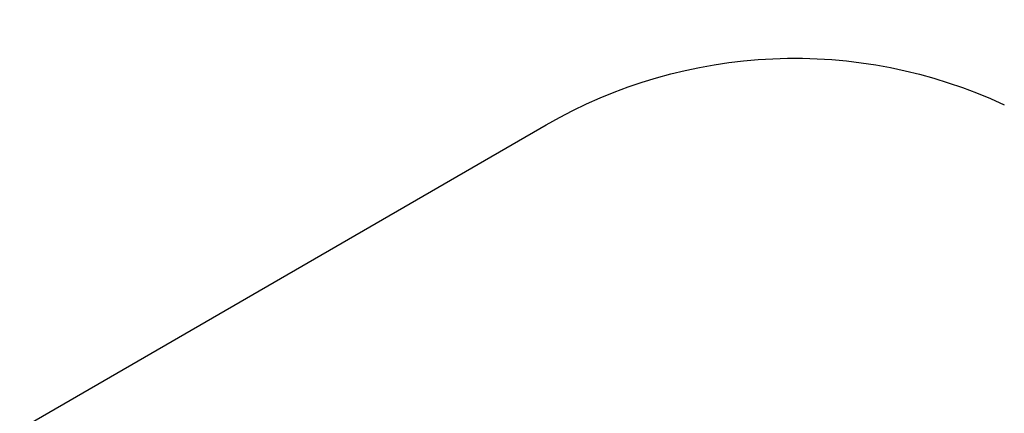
# Model space of a CAD drawing. Extents: x 12963 to 14406, y -2067 to -815.
# Tile 29 of 68: x 13685.8 to 13691.75, y -1579.08 to -1576.7. Entities that reach past the tile are written whole.
import ezdxf

# ---------------------------------------------------------------- set-up
doc = ezdxf.new("R2010")
doc.units = 0
doc.layers.get('0').update_dxf_attribs({"linetype": 'CONTINUOUS'})
doc.layers.add('COLOR', color=7, linetype='CONTINUOUS')

msp = doc.modelspace()

# ---------------------------------------------------------------- linework, layer by layer
for p, q in [((13691.75213756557, -1577.216808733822, 261.0844421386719), (13691.75213756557, -1577.216808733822, 258.0844421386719)), ((13649.11095906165, -1600.358134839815, 258.0844421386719), (13688.98390411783, -1577.337479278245, 258.0844421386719)), ((13649.11095906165, -1600.358134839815, 261.0844421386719), (13688.98390411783, -1577.337479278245, 261.0844421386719)), ((13649.11095906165, -1600.358134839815, 259.5844421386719), (13688.98390411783, -1577.337479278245, 259.5844421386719)), ((13688.98390411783, -1577.337479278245, 261.0844421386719), (13688.98390411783, -1577.337479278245, 258.0844421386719))]:
    msp.add_line(p, q)
at = {"extrusion": (-0.224951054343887, -5.021987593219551e-14, 0.9743700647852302)}
msp.add_lwpolyline([(1579.050342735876, 13285.98414659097), (1578.539793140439, 13286.29311498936), (1578.031247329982, 13286.60677970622), (1577.524765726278, 13286.92512177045), (1577.020408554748, 13287.24812113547), (1576.518235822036, 13287.57575668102), (1576.018307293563, 13287.90800621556), (1575.520682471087, 13288.2448464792), (1575.025420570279, 13288.58625314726), (1574.532580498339, 13288.93220083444), (1574.042220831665, 13289.28266309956), (1573.554399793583, 13289.63761245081), (1573.069175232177, 13289.99702035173), (1572.586604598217, 13290.36085722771), (1572.106744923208, 13290.72909247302), (1571.629652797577, 13291.10169445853), (1571.155384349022, 13291.47863053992), (1570.683995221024, 13291.85986706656), (1570.215540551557, 13292.24536939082), (1569.750074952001, 13292.63510187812), (1569.287652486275, 13293.02902791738), (1568.828326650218, 13293.42710993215), (1568.372150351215, 13293.8293093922), (1567.919175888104, 13294.23558682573), (1567.469454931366, 13294.64590183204), (1567.023038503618, 13295.06021309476), (1566.579976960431, 13295.47847839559), (1566.140319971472, 13295.90065462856), (1565.704116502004, 13296.32669781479), (1565.271414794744, 13296.75656311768), (1564.842262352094, 13297.19020485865), (1564.41670591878, 13297.62757653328), (1563.99479146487, 13298.06863082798), (1563.57656416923, 13298.51331963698), (1563.162068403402, 13298.9615940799), (1562.751347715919, 13299.41340451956), (1562.344444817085, 13299.86870058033), (1561.941401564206, 13300.32743116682), (1561.542258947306, 13300.7895444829), (1561.147057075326, 13301.2549880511), (1560.755835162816, 13301.7237087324), (1560.368631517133, 13302.19565274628), (1559.985483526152, 13302.67076569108), (1559.606427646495, 13303.1489925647), (1559.231499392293, 13303.63027778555), (1558.860733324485, 13304.11456521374), (1558.494163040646, 13304.60179817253), (1558.131821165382, 13305.09191947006), (1557.773739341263, 13305.58487142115), (1557.419948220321, 13306.08059586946), (1557.070477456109, 13306.5790342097), (1556.725355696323, 13307.08012741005), (1556.384610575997, 13307.58381603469), (1556.048268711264, 13308.09004026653), (1555.716355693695, 13308.59873992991), (1555.388896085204, 13309.10985451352), (1555.065913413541, 13309.62332319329), (1554.747430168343, 13310.13908485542), (1554.433467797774, 13310.65707811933), (1554.124046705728, 13311.17724136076), (1553.81918624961, 13311.69951273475), (1553.518904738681, 13312.2238301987), (1553.223219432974, 13312.7501315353), (1552.932146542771, 13313.27835437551), (1552.645701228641, 13313.80843622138), (1552.36389760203, 13314.34031446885), (1552.086748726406, 13314.87392643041), (1551.814266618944, 13315.40920935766), (1551.546462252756, 13315.94610046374), (1551.283345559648, 13316.48453694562), (1551.024925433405, 13317.02445600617), (1550.7712097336, 13317.56579487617), (1550.522205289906, 13318.10849083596), (1550.277917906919, 13318.65248123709), (1550.038352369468, 13319.19770352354), (1549.80351244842, 13319.74409525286), (1549.573400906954, 13320.29159411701), (1549.348019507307, 13320.8401379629), (1549.127369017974, 13321.38966481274), (1548.911449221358, 13321.94011288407), (1548.700258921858, 13322.49142060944), (1548.493795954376, 13323.04352665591), (1548.292057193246, 13323.59636994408), (1548.095038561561, 13324.14988966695), (1547.902735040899, 13324.70402530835), (1547.715140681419, 13325.25871666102), (1547.532248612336, 13325.81390384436), (1547.354051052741, 13326.36952732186), (1547.180539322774, 13326.92552791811), (1547.011703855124, 13327.48184683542), (1546.847534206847, 13328.03842567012), (1546.688019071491, 13328.59520642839), (1546.533146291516, 13329.15213154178), (1546.38290287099, 13329.70914388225), (1546.237274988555, 13330.26618677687), (1546.096248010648, 13330.82320402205), (1545.959806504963, 13331.38013989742), (1545.827934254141, 13331.93693917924), (1545.700614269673, 13332.49354715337), (1545.57782880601, 13333.04990962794), (1545.459559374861, 13333.6059729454), (1545.345786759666, 13334.16168399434), (1545.236491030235, 13334.71699022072), (1545.131651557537, 13335.27183963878), (1545.031247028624, 13335.82618084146), (1544.935255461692, 13336.37996301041), (1544.843654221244, 13336.93313592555), (1544.756420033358, 13337.48564997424), (1544.673529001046, 13338.03745615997), (1544.594956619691, 13338.5885061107), (1544.520677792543, 13339.13875208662), (1544.450666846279, 13339.68814698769), (1544.384897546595, 13340.2366443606), (1544.323343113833, 13340.78419840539), (1544.265976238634, 13341.33076398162), (1544.21276909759, 13341.87629661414), (1544.163693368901, 13342.42075249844), (1544.118720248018, 13342.96408850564), (1544.077820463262, 13343.506262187), (1544.040964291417, 13344.04723177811), (1544.008121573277, 13344.58695620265), (1543.979261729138, 13345.12539507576), (1543.95435377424, 13345.66250870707), (1543.933366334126, 13346.19825810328), (1543.91626765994, 13346.73260497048), (1543.90302564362, 13347.26551171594), (1543.893607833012, 13347.79694144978), (1543.887981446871, 13348.32685798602), (1543.886113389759, 13348.8552258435), (1543.887912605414, 13349.37376676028), (1543.893331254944, 13349.89379999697), (1543.902400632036, 13350.41529203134), (1543.915151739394, 13350.93820868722), (1543.931615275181, 13351.46251513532), (1543.951821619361, 13351.98817589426), (1543.975800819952, 13352.51515483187), (1544.003582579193, 13353.04341516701), (1544.035196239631, 13353.57291947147), (1544.070670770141, 13354.10362967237), (1544.110034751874, 13354.6355070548), (1544.153316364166, 13355.16851226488), (1544.200543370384, 13355.7026053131), (1544.25174310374, 13356.23774557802), (1544.306942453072, 13356.77389181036), (1544.36616784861, 13357.3110021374), (1544.429445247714, 13357.84903406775), (1544.496800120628, 13358.38794449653), (1544.568257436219, 13358.92768971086), (1544.643841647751, 13359.46822539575), (1544.723576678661, 13360.00950664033), (1544.807485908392, 13360.55148794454), (1544.895592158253, 13361.09412322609), (1544.987917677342, 13361.63736582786), (1545.084484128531, 13362.18116852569), (1545.185312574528, 13362.72548353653), (1545.290423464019, 13363.27026252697), (1545.399836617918, 13363.81545662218), (1545.513571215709, 13364.36101641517), (1545.631645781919, 13364.90689197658), (1545.754078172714, 13365.45303286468), (1545.880885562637, 13365.99938813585), (1546.012084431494, 13366.54590635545), (1546.147690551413, 13367.09253560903), (1546.287718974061, 13367.63922351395), (1546.432184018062, 13368.18591723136), (1546.581099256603, 13368.73256347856), (1546.73447750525, 13369.27910854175), (1546.892330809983, 13369.82549828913), (1547.054670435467, 13370.37167818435), (1547.221506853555, 13370.91759330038), (1547.392849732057, 13371.46318833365), (1547.568707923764, 13372.00840761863), (1547.749089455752, 13372.55319514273), (1547.934001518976, 13373.09749456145), (1548.123450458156, 13373.64124921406), (1548.317441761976, 13374.1844021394), (1548.515980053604, 13374.72689609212), (1548.719069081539, 13375.26867355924), (1548.926711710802, 13375.80967677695), (1549.138909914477, 13376.34984774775), (1549.355664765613, 13376.8891282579), (1549.576976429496, 13377.42745989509), (1549.802844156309, 13377.96478406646), (1550.033266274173, 13378.5010420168), (1550.268240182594, 13379.03617484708), (1550.507762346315, 13379.57012353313), (1550.751828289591, 13380.10282894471), (1551.00043259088, 13380.63423186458), (1551.253568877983, 13381.16427300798), (1551.511229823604, 13381.6928930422), (1551.773407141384, 13382.22003260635), (1552.040091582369, 13382.74563233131), (1552.311272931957, 13383.26963285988), (1552.586940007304, 13383.79197486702), (1552.86708065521, 13384.31259908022), (1553.151681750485, 13384.83144630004), (1553.440729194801, 13385.34845742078), (1553.734207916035, 13385.8635734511), (1554.032101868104, 13386.37673553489), (1554.334394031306, 13386.88788497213), (1554.641066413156, 13387.39696323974), (1554.952100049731, 13387.9039120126), (1555.267475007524, 13388.40867318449), (1555.587170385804, 13388.91118888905), (1555.911164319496, 13389.41140152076), (1556.239433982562, 13389.90925375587), (1556.571955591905, 13390.40468857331), (1556.908704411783, 13390.89764927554), (1557.249654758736, 13391.38807950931), (1557.594780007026, 13391.87592328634), (1557.94405259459, 13392.36112500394), (1558.297444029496, 13392.84362946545), (1558.654924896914, 13393.32338190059), (1559.016464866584, 13393.80032798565), (1559.38203270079, 13394.2744138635), (1559.751596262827, 13394.74558616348), (1560.12512252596, 13395.21379202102), (1560.502577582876, 13395.67897909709), (1560.883926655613, 13396.14109559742), (1561.269134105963, 13396.60009029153), (1561.658163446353, 13397.05591253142), (1562.050977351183, 13397.50851227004), (1562.447537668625, 13397.95784007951), (1562.847805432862, 13398.403847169), (1563.251740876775, 13398.84648540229), (1563.659303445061, 13399.28570731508), (1564.070451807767, 13399.72146613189), (1564.485143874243, 13400.15371578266), (1564.903336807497, 13400.58241091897), (1565.324987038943, 13401.0075069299), (1565.750050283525, 13401.42895995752), (1566.178481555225, 13401.84672691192), (1566.610235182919, 13402.26076548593), (1567.045264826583, 13402.67103416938), (1567.483523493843, 13403.0774922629), (1567.924963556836, 13403.48009989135), (1568.369536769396, 13403.87881801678), (1568.817194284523, 13404.27360845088), (1569.267886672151, 13404.6644338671), (1569.721563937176, 13405.05125781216), (1570.178175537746, 13405.43404471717), (1570.637670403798, 13405.81275990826), (1571.099996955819, 13406.18736961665), (1571.565103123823, 13406.55784098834), (1572.032936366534, 13406.9241420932), (1572.503443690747, 13407.28624193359), (1572.976571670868, 13407.64411045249), (1573.452266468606, 13407.99771854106), (1573.930473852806, 13408.34703804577), (1574.411139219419, 13408.69204177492), (1574.894207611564, 13409.03270350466), (1575.379623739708, 13409.36899798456), (1575.867332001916, 13409.70090094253), (1576.357276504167, 13410.02838908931), (1576.849401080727, 13410.3514401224), (1577.343649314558, 13410.67003272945), (1577.839964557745, 13410.98414659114)], dxfattribs=at)
at = {"extrusion": (-0.2249510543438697, 2.144614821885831e-14, 0.9743700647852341)}
msp.add_lwpolyline([(1579.357341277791, 13410.63037576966), (1578.843227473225, 13410.32278646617), (1578.33109990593, 13410.01044587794), (1577.821019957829, 13409.6933725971), (1577.31304882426, 13409.37158631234), (1576.807247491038, 13409.04510780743), (1576.303676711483, 13408.7139589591), (1575.80239698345, 13408.37816273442), (1575.303468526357, 13408.03774318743), (1574.806951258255, 13407.69272545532), (1574.312904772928, 13407.34313575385), (1573.821388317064, 13406.9890013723), (1573.332460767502, 13406.63035066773), (1572.846180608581, 13406.26721305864), (1572.362605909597, 13405.89961901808), (1571.881794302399, 13405.52760006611), (1571.403802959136, 13405.15118876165), (1570.928688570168, 13404.77041869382), (1570.456507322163, 13404.38532447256), (1569.987314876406, 13403.99594171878), (1569.521166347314, 13403.60230705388), (1569.058116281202, 13403.20445808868), (1568.598218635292, 13402.80243341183), (1568.141526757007, 13402.39627257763), (1567.688093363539, 13401.98601609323), (1567.237970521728, 13401.57170540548), (1566.791209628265, 13401.15338288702), (1566.34786139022, 13400.73109182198), (1565.907975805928, 13400.30487639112), (1565.471602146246, 13399.87478165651), (1565.038788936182, 13399.4408535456), (1564.609583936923, 13399.00313883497), (1564.184034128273, 13398.5616851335), (1563.762185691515, 13398.11654086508), (1563.344083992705, 13397.66775525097), (1562.929773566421, 13397.21537829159), (1562.519298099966, 13396.75946074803), (1562.11270041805, 13396.30005412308), (1561.71002246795, 13395.83721064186), (1561.311305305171, 13395.37098323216), (1560.916589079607, 13394.90142550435), (1560.525913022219, 13394.42859173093), (1560.139315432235, 13393.95253682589), (1559.756833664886, 13393.47331632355), (1559.37850411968, 13392.99098635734), (1559.004362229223, 13392.50560363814), (1558.634442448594, 13392.01722543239), (1558.268778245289, 13391.52590954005), (1557.90740208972, 13391.03171427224), (1557.550345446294, 13390.53469842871), (1557.197638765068, 13390.03492127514), (1556.849311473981, 13389.53244252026), (1556.50539197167, 13389.02732229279), (1556.165907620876, 13388.51962111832), (1555.830884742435, 13388.00939989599), (1555.50034860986, 13387.49671987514), (1555.174323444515, 13386.98164263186), (1554.852832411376, 13386.46423004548), (1554.53589761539, 13385.944544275), (1554.223540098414, 13385.42264773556), (1553.915779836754, 13384.89860307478), (1553.61263573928, 13384.37247314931), (1553.314125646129, 13383.8443210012), (1553.02026632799, 13383.31420983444), (1552.731073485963, 13382.78220299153), (1552.44656175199, 13382.24836393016), (1552.166744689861, 13381.71275619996), (1551.891634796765, 13381.17544341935), (1551.621243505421, 13380.63648925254), (1551.355581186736, 13380.09595738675), (1551.094657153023, 13379.55391150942), (1550.838479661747, 13379.01041528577), (1550.587055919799, 13378.46553233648), (1550.340392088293, 13377.91932621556), (1550.098493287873, 13377.37186038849), (1549.861363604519, 13376.82319821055), (1549.629006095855, 13376.27340290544), (1549.401422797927, 13375.72253754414), (1549.178614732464, 13375.17066502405), (1548.960581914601, 13374.61784804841), (1548.747323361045, 13374.06414910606), (1548.538837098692, 13373.50963045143), (1548.335120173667, 13372.95435408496), (1548.136168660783, 13372.39838173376), (1547.941977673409, 13371.84177483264), (1547.752541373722, 13371.28459450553), (1547.567852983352, 13370.7269015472), (1547.38790479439, 13370.16875640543), (1547.212688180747, 13369.61021916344), (1547.042193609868, 13369.05134952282), (1546.876410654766, 13368.49220678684), (1546.715328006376, 13367.93284984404), (1546.558933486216, 13367.37333715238), (1546.407214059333, 13366.81372672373), (1546.260155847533, 13366.25407610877), (1546.117744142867, 13365.69444238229), (1545.979963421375, 13365.13488212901), (1545.846797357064, 13364.57545142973), (1545.718228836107, 13364.01620584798), (1545.594239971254, 13363.45720041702), (1545.474812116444, 13362.89848962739), (1545.359925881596, 13362.34012741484), (1545.249561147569, 13361.78216714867), (1545.143697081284, 13361.22466162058), (1545.042312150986, 13360.66766303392), (1544.945384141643, 13360.11122299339), (1544.852890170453, 13359.55539249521), (1544.764806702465, 13359.0002219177), (1544.681109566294, 13358.44576101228), (1544.601773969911, 13357.892058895), (1544.526774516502, 13357.33916403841), (1544.456085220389, 13356.78712426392), (1544.38967952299, 13356.2359867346), (1544.327530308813, 13355.68579794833), (1544.269609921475, 13355.13660373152), (1544.215890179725, 13354.58844923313), (1544.166342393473, 13354.04137891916), (1544.120937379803, 13353.49543656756), (1544.079645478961, 13352.95066526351), (1544.042436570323, 13352.40710739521), (1544.009280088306, 13351.86480464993), (1543.980145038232, 13351.32379801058), (1543.955000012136, 13350.7841277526), (1543.933813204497, 13350.24583344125), (1543.91655242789, 13349.70895392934), (1543.903185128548, 13349.17352735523), (1543.89367840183, 13348.63959114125), (1543.887999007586, 13348.10718199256), (1543.886113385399, 13347.57633589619), (1543.887865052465, 13347.06469261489), (1543.893140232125, 13346.55159596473), (1543.901968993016, 13346.03707813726), (1543.914381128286, 13345.52117194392), (1543.93040614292, 13345.00391081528), (1543.950073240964, 13344.48532880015), (1543.973411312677, 13343.96546056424), (1544.000448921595, 13343.44434138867), (1544.031214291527, 13342.92200716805), (1544.06573529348, 13342.39849440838), (1544.104039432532, 13341.87384022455), (1544.146153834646, 13341.34808233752), (1544.192105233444, 13340.82125907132), (1544.241919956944, 13340.29340934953), (1544.295623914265, 13339.76457269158), (1544.353242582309, 13339.23478920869), (1544.414800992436, 13338.70409959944), (1544.480323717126, 13338.17254514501), (1544.54983485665, 13337.64016770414), (1544.623358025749, 13337.1070097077), (1544.700916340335, 13336.5731141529), (1544.78253240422, 13336.0385245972), (1544.868228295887, 13335.50328515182), (1544.958025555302, 13334.96744047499), (1545.051945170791, 13334.43103576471), (1545.150007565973, 13333.89411675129), (1545.252232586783, 13333.35672968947), (1545.358639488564, 13332.81892135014), (1545.46924692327, 13332.28073901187), (1545.584072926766, 13331.74223045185), (1545.703134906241, 13331.2034439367), (1545.826449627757, 13330.66442821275), (1545.954033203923, 13330.12523249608), (1546.08590108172, 13329.58590646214), (1546.222068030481, 13329.0465002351), (1546.36254813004, 13328.5070643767), (1546.507354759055, 13327.96764987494), (1546.656500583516, 13327.42830813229), (1546.80999754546, 13326.88909095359), (1546.967856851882, 13326.35005053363), (1547.130088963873, 13325.8112394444), (1547.296703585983, 13325.27271062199), (1547.467709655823, 13324.73451735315), (1547.643115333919, 13324.19671326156), (1547.822927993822, 13323.65935229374), (1548.007154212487, 13323.1224887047), (1548.195799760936, 13322.58617704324), (1548.388869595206, 13322.05047213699), (1548.586367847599, 13321.51542907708), (1548.788297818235, 13320.98110320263), (1548.994661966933, 13320.44755008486), (1549.20546190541, 13319.914825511), (1549.420698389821, 13319.38298546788), (1549.640371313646, 13318.8520861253), (1549.864479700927, 13318.32218381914), (1550.093021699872, 13317.79333503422), (1550.325994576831, 13317.26559638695), (1550.563394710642, 13316.73902460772), (1550.805217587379, 13316.21367652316), (1551.051457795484, 13315.68960903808), (1551.302109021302, 13315.16687911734), (1551.557164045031, 13314.64554376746), (1551.816614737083, 13314.12566001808), (1552.080452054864, 13313.60728490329), (1552.348666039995, 13313.09047544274), (1552.62124581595, 13312.57528862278), (1552.898179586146, 13312.06178137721), (1553.179454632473, 13311.55001056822), (1553.465057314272, 13311.040032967), (1553.754973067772, 13310.5319052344), (1554.049186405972, 13310.02568390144), (1554.347680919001, 13309.52142534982), (1554.650439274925, 13309.01918579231), (1554.957443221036, 13308.51902125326), (1555.268673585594, 13308.02098754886), (1555.584110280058, 13307.5251402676), (1555.903732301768, 13307.03153475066), (1556.227517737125, 13306.54022607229), (1556.555443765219, 13306.05126902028), (1556.887486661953, 13305.56471807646), (1557.223621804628, 13305.08062739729), (1557.563823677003, 13304.59905079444), (1557.90806587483, 13304.12004171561), (1558.256321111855, 13303.6436532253), (1558.608561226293, 13303.16993798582), (1558.964757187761, 13302.69894823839), (1559.324879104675, 13302.23073578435), (1559.688896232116, 13301.76535196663), (1560.056776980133, 13301.30284765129), (1560.428488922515, 13300.8432732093), (1560.803998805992, 13300.38667849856), (1561.183272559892, 13299.93311284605), (1561.566275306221, 13299.48262503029), (1561.952971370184, 13299.035263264), (1562.34332429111, 13298.59107517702), (1562.737296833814, 13298.15010779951), (1563.134851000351, 13297.71240754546), (1563.535948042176, 13297.27802019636), (1563.940548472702, 13296.84699088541), (1564.348612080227, 13296.41936408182), (1564.760097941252, 13295.99518357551), (1565.174964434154, 13295.57449246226), (1565.593169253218, 13295.15733312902), (1566.014669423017, 13294.74374723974), (1566.439421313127, 13294.33377572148), (1566.867380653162, 13293.92745875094), (1567.298502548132, 13293.52483574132), (1567.732741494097, 13293.12594532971), (1568.170051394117, 13292.73082536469), (1568.610385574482, 13292.33951289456), (1569.053696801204, 13291.95204415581), (1569.499937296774, 13291.56845456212), (1569.949058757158, 13291.18877869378), (1570.401012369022, 13290.81305028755), (1570.855748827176, 13290.44130222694), (1571.313218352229, 13290.07356653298), (1571.773370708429, 13289.70987435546), (1572.236155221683, 13289.35025596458), (1572.701520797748, 13288.99474074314), (1573.16941594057, 13288.64335717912), (1573.639788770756, 13288.29613285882), (1574.112587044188, 13287.95309446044), (1574.587758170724, 13287.61426774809), (1575.065249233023, 13287.27967756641), (1575.545007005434, 13286.94934783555), (1576.026977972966, 13286.62330154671), (1576.511108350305, 13286.30156075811), (1576.997344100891, 13285.98414659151)], dxfattribs=at)
at = {"extrusion": (0, 0, -1)}
for centre, radius, start, end in [((-13684.04743158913, -1614.828569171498, -259.6250029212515), 65.00000000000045, 329.9999999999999, 149.9999999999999), ((-13684.04743158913, -1614.828569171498, -89.37470231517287), 70.9424557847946, 330.0000000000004, 150.0000000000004), ((-13684.04743158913, -1614.828569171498, -46.50000292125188), 70.9424557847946, 330.0000000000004, 150.0000000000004), ((-13684.04743158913, -1614.828569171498, -259.6250029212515), 64, 330.0000000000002, 150.0000000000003), ((-13684.04743158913, -1614.828569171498, -88.12500292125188), 52.09123273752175, 330.0000000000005, 150.0000000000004), ((-13684.04743158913, -1614.828569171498, -62.12500292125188), 47.03455676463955, 330.0000000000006, 150.0000000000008), ((-13684.04743158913, -1614.828569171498, -199.6250029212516), 39.9999999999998, 330.0000000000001, 150.0000000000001), ((-13690.48390411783, -1579.935555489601, -261.0844421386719), 3.000000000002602, 60.00000000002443, 115.0079798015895), ((-13690.48390411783, -1579.935555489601, -258.0844421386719), 3.000000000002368, 60.00000000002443, 115.0079798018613), ((-13690.48390411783, -1579.935555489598, -259.5844421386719), 3.00000000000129, 60.00000000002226, 115.0079798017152)]:
    msp.add_arc(centre, radius, start, end, dxfattribs=at)
for centre, radius, start, end in [((13684.04743158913, -1614.828569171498, 89.37470231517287), 73.2424557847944, 29.99999999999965, 209.9999999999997), ((13684.04743158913, -1614.828569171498, 46.50000292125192), 71.74245578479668, 52.49999999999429, 187.5000000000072), ((13684.04743163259, -1614.828569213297, 88.63012703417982), 71.44457953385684, 30.00000004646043, 209.9999999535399), ((13684.04743158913, -1614.828569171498, 89.05580518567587), 71.21139006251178, 29.99999999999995, 210.0000000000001), ((13684.04743158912, -1614.828569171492, 88.1250029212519), 70.93945536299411, 74.99999999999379, 165.0000000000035), ((13684.04743158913, -1614.828569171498, 245.6831232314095), 65.00000000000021, 29.99999999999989, 209.9999999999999), ((13684.04743158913, -1614.828569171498, 245.6831232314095), 64.00000000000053, 29.99999999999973, 209.9999999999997), ((13684.04743158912, -1614.828569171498, 211.3914713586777), 58.0132689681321, 29.99999999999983, 210), ((13684.04743158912, -1614.828569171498, 212.0545527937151), 57.26209357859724, 30.00000000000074, 209.9999999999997), ((13684.04743158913, -1614.828569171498, 67.12500292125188), 53.58193971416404, 29.99999999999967, 209.9999999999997), ((13684.04743158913, -1614.828569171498, 65.62055118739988), 53.58193971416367, 29.99999999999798, 209.999999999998), ((13684.04743158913, -1614.828569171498, 67.12500292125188), 52.0912327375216, 29.99999999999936, 209.9999999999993), ((13684.04743158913, -1614.828569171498, 77.62500292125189), 52.09123273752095, 29.99999999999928, 209.9999999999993), ((13684.04743158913, -1614.828569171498, 105.1250029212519), 43.81815874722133, 30.00000000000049, 210.0000000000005), ((13684.04743158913, -1614.828569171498, 52.53957701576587), 42.50584972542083, 30.00000000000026, 210.0000000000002), ((13684.04743158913, -1614.828569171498, 51.125002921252), 40.62840747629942, 59.99999999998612, 90.00000000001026), ((13684.04743158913, -1614.828569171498, 200.6250029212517), 39.87443803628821, 30.00000000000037, 210.0000000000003), ((13684.04743158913, -1614.828569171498, 89.37470231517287), 73.24245578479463, 209.9999999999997, 29.99999999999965)]:
    msp.add_arc(centre, radius, start, end)
at = {"layer": 'COLOR', "extrusion": (0, 0, -1)}
for centre, radius, start, end in [((-13684.04743872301, -1614.828586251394, 10.54089386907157), 152.392098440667, 333.3815781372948, 153.3815781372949), ((-13684.04743872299, -1614.828586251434, -22.44590218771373), 75.00000000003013, 63.38157813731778, 153.3815781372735), ((-13684.04743872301, -1614.828586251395, -32.97295255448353), 75.00000000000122, 63.38157813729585, 243.3815781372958), ((-13684.04743872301, -1614.828586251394, -18.68835025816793), 83.81579491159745, 333.3815781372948, 153.3815781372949), ((-13684.047438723, -1614.828586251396, -43.50000292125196), 73.00000000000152, 63.38157813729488, 243.3815781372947), ((-13684.047438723, -1614.828586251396, -43.50000292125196), 73.00000000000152, 63.38157813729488, 243.3815781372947), ((-13684.04743872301, -1614.828586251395, -33.3991820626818), 73.00000000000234, 63.3815781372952, 243.3815781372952), ((-13684.04743872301, -1614.828586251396, -43.50000292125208), 75.00000000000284, 63.38157813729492, 243.3815781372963), ((-13684.04743872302, -1614.828586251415, -26.2000005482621), 61.09154780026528, 333.3815781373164, 153.3815781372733), ((-13684.04743872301, -1614.828586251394, 10.54089386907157), 152.3920984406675, 153.3815781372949, 333.3815781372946), ((-13684.05554107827, -1614.824543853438, -28.2000005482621), 59.50000000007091, 333.3815781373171, 153.3815781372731), ((-13684.05554107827, -1614.824543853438, -26.2000005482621), 59.50000000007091, 333.3815781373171, 153.3815781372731), ((-13684.04743872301, -1614.828586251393, -43.50000292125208), 75.00000000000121, 243.3815781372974, 63.38157813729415), ((-13684.04743872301, -1614.828586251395, -32.97295255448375), 74.9999999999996, 243.3815781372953, 63.38157813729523), ((-13684.047438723, -1614.828586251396, -43.50000292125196), 73.0000000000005, 243.3815781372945, 63.38157813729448), ((-13684.047438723, -1614.828586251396, -43.50000292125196), 73.0000000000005, 243.3815781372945, 63.38157813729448), ((-13684.04743872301, -1614.828586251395, -33.39918206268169), 72.99999999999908, 243.3815781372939, 63.38157813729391), ((-13684.05554107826, -1614.824543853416, -27.2000005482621), 59.5000000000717, 333.381578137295, 153.381578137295), ((-13684.05554107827, -1614.824543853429, -38.60000054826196), 35.0000000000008, 333.3815781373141, 153.3815781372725), ((-13684.04743872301, -1614.828586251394, -18.68835025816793), 83.81579491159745, 153.3815781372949, 333.3815781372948)]:
    msp.add_arc(centre, radius, start, end, dxfattribs=at)
at = {"layer": 'COLOR'}
for centre, radius, start, end in [((13684.04743872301, -1614.828586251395, -35.79999945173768), 153, 26.61842186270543, 206.618421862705), ((13684.04743872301, -1614.828586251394, -11.46081713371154), 152.9999999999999, 26.61842186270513, 206.6184218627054), ((13684.04743872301, -1614.828586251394, -23.63040829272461), 153.0000000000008, 26.61842186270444, 206.6184218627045), ((13684.047438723, -1614.828586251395, -10.90949982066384), 152.8342956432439, 26.61842186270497, 206.6184218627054), ((13684.04743872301, -1614.828586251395, -35.79999945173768), 150, 26.61842186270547, 206.618421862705), ((13684.04743872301, -1614.828586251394, -11.46081713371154), 153, 206.6184218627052, 26.6184218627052), ((13684.04743872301, -1614.828586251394, -35.79999945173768), 153, 206.6184218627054, 26.61842186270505), ((13684.04743872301, -1614.828586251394, -23.63040829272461), 153.0000000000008, 206.618421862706, 26.61842186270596), ((13684.047438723, -1614.828586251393, -10.90949982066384), 152.8342956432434, 206.6184218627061, 26.61842186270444), ((13684.04743872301, -1614.828586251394, -35.79999945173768), 150, 206.6184218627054, 26.61842186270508)]:
    msp.add_arc(centre, radius, start, end, dxfattribs=at)

doc.saveas('drawing.dxf')
